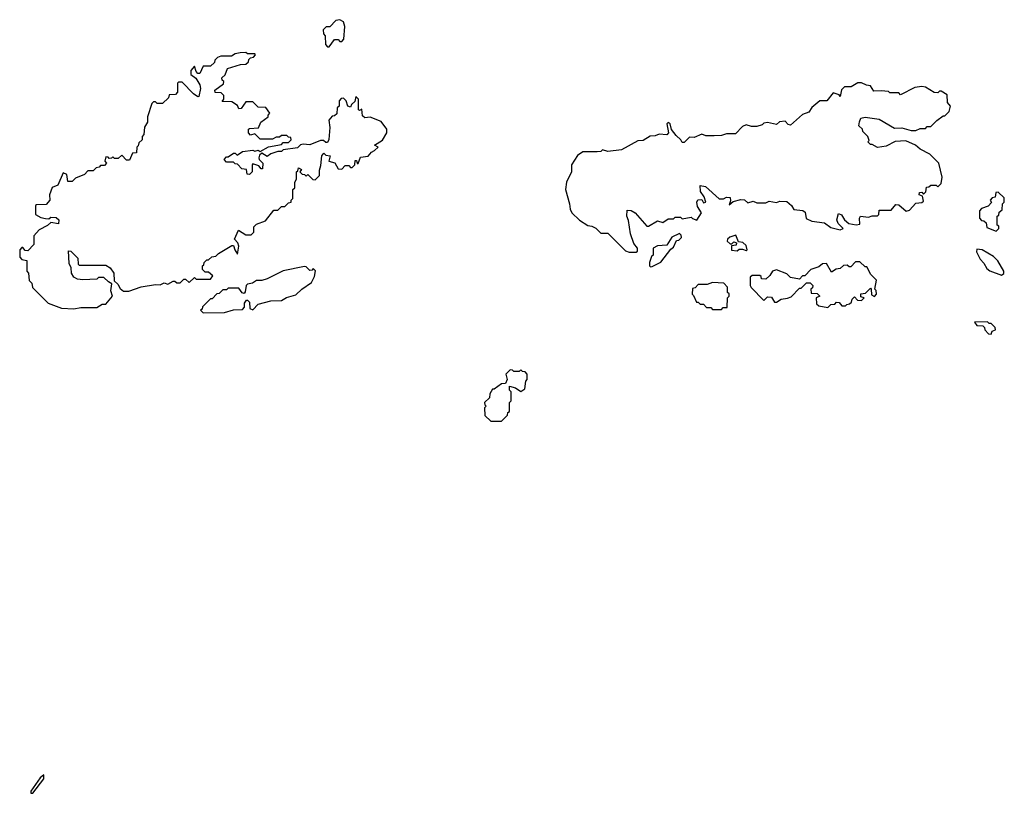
# Model space of a CAD drawing. Extents: x 2323203 to 2567568, y 883585 to 1022917.
# Tile 163 of 256: x 2514660 to 2520210, y 932563 to 936922. Entities that reach past the tile are written whole.
import ezdxf

# ---------------------------------------------------------------- set-up
doc = ezdxf.new("R2010")
doc.units = 0

msp = doc.modelspace()

# ---------------------------------------------------------------- linework, layer by layer
at = {"layer": '0CON10XD'}
for points in [[(2516405, 936770), (2516435, 936810), (2516455, 936810), (2516465, 936800), (2516475, 936800), (2516487, 936813), (2516492.5, 936885), (2516485, 936910), (2516465, 936922.5), (2516441.7, 936918.3), (2516408.3, 936881.7), (2516388.3, 936881.7), (2516370, 936865), (2516373, 936843), (2516381.7, 936831.7), (2516383, 936783), (2516395, 936770), (2516405, 936770)], [(2514965, 935292.5), (2515005, 935300), (2515095, 935300), (2515125, 935320), (2515145, 935320), (2515182.5, 935365), (2515173.3, 935395), (2515180, 935435), (2515160, 935445), (2515135, 935470), (2515105, 935470), (2515095, 935460), (2515015, 935456.7), (2514985, 935460), (2514965, 935472.5), (2514952.5, 935495), (2514950, 935525), (2514938.3, 935548.3), (2514935, 935620), (2514948.3, 935618.3), (2514988.3, 935578.3), (2514990, 935545), (2514995, 935540), (2515145, 935540), (2515170, 935525), (2515190, 935495), (2515191.7, 935451.7), (2515213, 935433), (2515227, 935407), (2515245, 935393.3), (2515275, 935393.3), (2515345, 935417.5), (2515425, 935430), (2515451.7, 935428.3), (2515475, 935440), (2515495, 935432.5), (2515525, 935450), (2515535, 935450), (2515545, 935440), (2515565, 935440), (2515585, 935460), (2515595, 935460), (2515615, 935442.5), (2515645, 935470), (2515655, 935460), (2515735, 935460), (2515748.3, 935478.3), (2515725, 935500), (2515705, 935500), (2515690, 935515), (2515690, 935535), (2515698.3, 935541.7), (2515700, 935555), (2515715, 935570), (2515725, 935570), (2515743, 935587), (2515765, 935590), (2515780, 935605), (2515855, 935650), (2515865, 935650), (2515872.5, 935625), (2515888.3, 935601.7), (2515896.1, 935646.1), (2515890, 935665), (2515870, 935685), (2515893.6, 935736.4), (2515935, 935710), (2515965, 935710), (2515980, 935725), (2515980, 935755), (2515995, 935770), (2516045, 935790), (2516091.7, 935848.3), (2516115, 935850), (2516135, 935870), (2516155, 935870), (2516175, 935890), (2516190, 935895), (2516190, 935905), (2516200, 935915), (2516200, 935965), (2516210, 935975), (2516210, 936005), (2516220, 936025), (2516220, 936065), (2516228.3, 936071.7), (2516231.7, 936088.3), (2516248.3, 936078.3), (2516240, 936065), (2516251.7, 936051.7), (2516265, 936050), (2516275, 936040), (2516285, 936050), (2516311.7, 936021.7), (2516325, 936020), (2516350, 936045), (2516350, 936075), (2516358.3, 936101.7), (2516362.5, 936155), (2516375, 936170), (2516385, 936160), (2516410, 936155), (2516402.5, 936125), (2516436.4, 936116.4), (2516455, 936082.5), (2516475, 936080), (2516495, 936100), (2516515, 936100), (2516525, 936090), (2516535, 936090), (2516550, 936105), (2516551.7, 936128.3), (2516558.3, 936128.3), (2516561.7, 936111.7), (2516568.3, 936111.7), (2516581.7, 936148.3), (2516625, 936153.3), (2516643.6, 936176.4), (2516660, 936185), (2516680, 936205), (2516660, 936215), (2516705, 936243.3), (2516730, 936285), (2516730, 936305), (2516698.3, 936348.3), (2516635, 936372.5), (2516605, 936370), (2516591.7, 936381.7), (2516588.3, 936418.3), (2516575, 936410), (2516570, 936415), (2516570, 936475), (2516555, 936490), (2516548.3, 936461.7), (2516530, 936445), (2516525, 936430), (2516510, 936435), (2516500, 936465), (2516485, 936480), (2516471.7, 936478.3), (2516460, 936465), (2516460, 936435), (2516450, 936425), (2516448.3, 936391.7), (2516435, 936380), (2516421.7, 936378.3), (2516403, 936357), (2516407.5, 936315), (2516403, 936247), (2516395, 936230), (2516385, 936230), (2516371.7, 936241.7), (2516355, 936242.5), (2516295, 936217.5), (2516258.3, 936221.7), (2516243, 936217), (2516225, 936200), (2516145, 936190), (2516135, 936180), (2516115, 936180), (2516075, 936167.5), (2516055, 936152.5), (2516025, 936170), (2516011.7, 936158.3), (2516007.5, 936145), (2516010, 936135), (2516030, 936115), (2516028.3, 936081.7), (2516021.7, 936081.7), (2516008.3, 936098.3), (2515975, 936110), (2515970, 936105), (2515970, 936065), (2515955, 936050), (2515941.7, 936051.7), (2515938.3, 936078.3), (2515911.7, 936081.7), (2515888.3, 936108.3), (2515875, 936110), (2515865, 936120), (2515825, 936120), (2515812.5, 936135), (2515825, 936150), (2515835, 936150), (2515865, 936170), (2515875, 936170), (2515885, 936160), (2515915, 936180), (2515975, 936187.5), (2515985, 936182.5), (2516005, 936187.5), (2516015, 936180), (2516063, 936207), (2516135, 936220), (2516145, 936230), (2516175, 936230), (2516190, 936245), (2516188.3, 936258.3), (2516175, 936260), (2516165, 936270), (2516135, 936270), (2516125, 936260), (2516105, 936260), (2516085, 936250), (2516015, 936250), (2515985, 936280), (2515961.7, 936271.7), (2515950, 936285), (2515950, 936305), (2515955, 936310), (2516007, 936313), (2516020, 936345), (2516060, 936375), (2516060, 936385), (2516070, 936395), (2516048.3, 936428.3), (2516005, 936430), (2515975, 936460), (2515935, 936460), (2515908.3, 936421.7), (2515895, 936420), (2515888.3, 936438.3), (2515855, 936460), (2515801.7, 936461.7), (2515810, 936475), (2515810, 936495), (2515795, 936510), (2515761.7, 936511.7), (2515760, 936525), (2515808.3, 936561.7), (2515810, 936575), (2515801.7, 936581.7), (2515800, 936595), (2515818.3, 936611.7), (2515831.7, 936648.3), (2515905, 936670), (2515935, 936672.5), (2515950, 936685), (2515951.7, 936698.3), (2515961.7, 936708.3), (2515978.3, 936711.7), (2515990, 936725), (2515985, 936730), (2515945, 936730), (2515935, 936737.5), (2515903.3, 936736.7), (2515875, 936730), (2515853, 936717), (2515793, 936717), (2515775, 936710), (2515760, 936695), (2515758.3, 936681.7), (2515735, 936660), (2515695, 936660), (2515675, 936620), (2515665, 936620), (2515655, 936630), (2515645, 936660), (2515624.1, 936635.9), (2515623.9, 936613.9), (2515653, 936593), (2515676.2, 936555), (2515680, 936535), (2515670, 936490), (2515665, 936487.5), (2515640, 936505), (2515575, 936570), (2515555, 936570), (2515550, 936565), (2515550, 936515), (2515538.3, 936501.7), (2515501.7, 936498.3), (2515498.3, 936481.7), (2515465, 936450), (2515435, 936450), (2515425, 936460), (2515415, 936460), (2515405, 936450), (2515380, 936375), (2515380, 936345), (2515363, 936317), (2515360, 936275), (2515350, 936265), (2515350, 936245), (2515331.7, 936228.3), (2515328.3, 936211.7), (2515320, 936205), (2515318.3, 936171.7), (2515295, 936170), (2515278.3, 936131.7), (2515261.7, 936131.7), (2515235, 936160), (2515215, 936140), (2515195, 936140), (2515185, 936150), (2515178.3, 936141.7), (2515165, 936140), (2515158.3, 936148.3), (2515145, 936150), (2515140, 936125), (2515150, 936115), (2515138.3, 936101.7), (2515115, 936100), (2515108.3, 936091.7), (2515091.7, 936088.3), (2515075, 936070), (2515045, 936070), (2515025, 936050), (2514975, 936030), (2514955, 936010), (2514931.7, 936011.7), (2514925, 936050), (2514905, 936060), (2514875, 935990), (2514843.9, 935976.1), (2514827.5, 935935), (2514830, 935905), (2514808.3, 935881.7), (2514755, 935880), (2514750, 935875), (2514750, 935825), (2514778.3, 935808.3), (2514805, 935802.5), (2514825, 935800), (2514835, 935810), (2514865, 935807.5), (2514880, 935795), (2514878.3, 935771.7), (2514835, 935780), (2514817, 935763), (2514770.7, 935739.3), (2514740, 935705), (2514740, 935655), (2514705, 935620), (2514691.7, 935621.7), (2514678.3, 935638.3), (2514671.7, 935638.3), (2514660, 935625), (2514660, 935585), (2514671.7, 935571.7), (2514700, 935565), (2514700, 935505), (2514710, 935495), (2514713, 935453), (2514728.3, 935438.3), (2514733, 935413), (2514820, 935325), (2514895, 935297.5), (2514965, 935292.5)], [(2518135, 935612.5), (2518141.7, 935618.3), (2518142.5, 935635), (2518121.7, 935661.7), (2518102.5, 935715), (2518091.7, 935791.7), (2518082.5, 935815), (2518085, 935850), (2518107, 935847), (2518130, 935835), (2518195, 935760), (2518205, 935760), (2518255, 935790), (2518285, 935780), (2518315, 935800), (2518345, 935800), (2518355, 935810), (2518385, 935810), (2518395, 935800), (2518445, 935810), (2518451.7, 935801.7), (2518477, 935793), (2518502.5, 935835), (2518480.7, 935870.7), (2518477.5, 935895), (2518483, 935907), (2518505, 935910), (2518515, 935890), (2518527.5, 935895), (2518517.5, 935925), (2518497.5, 935955), (2518495, 935987.5), (2518525, 935982.5), (2518603, 935913), (2518626.4, 935913.6), (2518645, 935922.5), (2518665, 935920), (2518667.5, 935902.5), (2518660, 935880), (2518681.2, 935898.8), (2518725, 935910), (2518745, 935907.5), (2518765, 935890), (2518795, 935900), (2518815, 935890), (2518865, 935890), (2518885, 935900), (2518925, 935892.5), (2518945, 935900), (2518985, 935897.5), (2519010, 935875), (2519023, 935853), (2519075, 935847.5), (2519088.3, 935838.3), (2519093, 935803), (2519125, 935786.7), (2519197, 935777), (2519232.1, 935752.1), (2519285, 935737.5), (2519302.5, 935745), (2519274.2, 935774.2), (2519266.7, 935795), (2519275, 935830), (2519293, 935823), (2519310, 935795), (2519334, 935774), (2519375, 935767.5), (2519395, 935770), (2519393.3, 935805), (2519400, 935815), (2519445, 935810), (2519465, 935817.5), (2519495, 935817.5), (2519502.5, 935825), (2519505, 935850), (2519571.7, 935848.3), (2519598.3, 935881.7), (2519615, 935880), (2519657, 935843), (2519675, 935850), (2519711.7, 935888.3), (2519745, 935892.5), (2519755, 935900), (2519748.3, 935928.3), (2519730, 935935), (2519731.7, 935948.3), (2519745, 935950), (2519755, 935940), (2519767, 935953), (2519771.7, 935978.3), (2519785, 935980), (2519795, 935990), (2519825, 935990), (2519835, 935980), (2519855, 936000), (2519860, 936035), (2519840, 936115), (2519790, 936165), (2519735, 936192.5), (2519710, 936215), (2519655, 936240), (2519595, 936236.7), (2519545, 936210), (2519495, 936202.5), (2519465, 936220), (2519455, 936220), (2519440, 936235), (2519447.5, 936242.5), (2519440, 936265), (2519411.7, 936291.7), (2519410, 936305), (2519390, 936325), (2519393, 936347), (2519401.7, 936368.3), (2519425, 936372.5), (2519505, 936362.5), (2519591.7, 936311.7), (2519633, 936313), (2519685, 936297.5), (2519711.7, 936298.3), (2519735, 936310), (2519765, 936310), (2519775, 936320), (2519795, 936320), (2519830, 936355), (2519865, 936380), (2519875, 936380), (2519900, 936405), (2519907.5, 936435), (2519890, 936455), (2519888.3, 936498.3), (2519855, 936520), (2519845, 936520), (2519835, 936510), (2519815, 936512.5), (2519765, 936542.5), (2519745, 936546.7), (2519705, 936540), (2519625, 936500), (2519615, 936510), (2519565, 936510), (2519557, 936517), (2519515, 936522.5), (2519475, 936520), (2519455, 936550), (2519433, 936553), (2519405, 936567.5), (2519385, 936567.5), (2519346.4, 936543.6), (2519310, 936545), (2519293, 936527), (2519285, 936490), (2519278.3, 936498.3), (2519245, 936510), (2519210, 936465), (2519170, 936465), (2519125, 936427.5), (2519108.8, 936401.2), (2519071.7, 936388.3), (2519005, 936327.5), (2518991.7, 936331.7), (2518975, 936350), (2518943, 936347), (2518925, 936332.5), (2518875, 936342.5), (2518855, 936340), (2518845, 936330), (2518815, 936320), (2518785, 936320), (2518755, 936330), (2518735, 936320), (2518695, 936280), (2518645, 936280), (2518615, 936270), (2518575, 936267.5), (2518528.3, 936268.3), (2518505, 936277.5), (2518461.7, 936258.3), (2518435, 936260), (2518405, 936230), (2518395, 936230), (2518387.5, 936245), (2518359.6, 936269.5), (2518333.3, 936303.3), (2518325.7, 936335.7), (2518315, 936342.5), (2518307.5, 936335), (2518317.5, 936285), (2518307, 936273), (2518265, 936277.5), (2518241.7, 936268.3), (2518213, 936267), (2518175, 936242.5), (2518145, 936240), (2518051.7, 936188.3), (2517975, 936180), (2517945, 936190), (2517935, 936180), (2517915, 936177.5), (2517835, 936177.5), (2517805, 936157.5), (2517770, 936105), (2517770, 936065), (2517743, 936007), (2517736.2, 935965), (2517760, 935885), (2517762.5, 935855), (2517772.5, 935835), (2517815, 935792.5), (2517863, 935763), (2517885, 935760), (2517907, 935747), (2517935, 935720), (2517975, 935720), (2518075, 935620), (2518095, 935612.5), (2518135, 935612.5)], [(2520165, 935730), (2520180, 935745), (2520178.3, 935758.3), (2520170, 935765), (2520170, 935815), (2520178.3, 935821.7), (2520181.7, 935838.3), (2520198.3, 935851.7), (2520200, 935885), (2520210, 935895), (2520208.3, 935918.3), (2520175, 935950), (2520161.7, 935948.3), (2520158.3, 935921.7), (2520141.7, 935918.3), (2520130, 935905), (2520138.3, 935891.7), (2520118.3, 935871.7), (2520081.7, 935858.3), (2520070, 935845), (2520070, 935805), (2520081.7, 935791.7), (2520095, 935790), (2520108.3, 935778.3), (2520111.7, 935751.7), (2520165, 935730)], [(2518215, 935530), (2518225, 935532.5), (2518273, 935557), (2518330, 935630), (2518345, 935640), (2518361.7, 935678.3), (2518375, 935680), (2518390, 935695), (2518388.3, 935708.3), (2518378.3, 935718.3), (2518335, 935697.5), (2518308.3, 935651.7), (2518255, 935647.5), (2518230, 935635), (2518230, 935595), (2518221.7, 935588.3), (2518210, 935555), (2518210, 935535), (2518215, 935530)], [(2518705, 935620), (2518715, 935630), (2518735, 935630), (2518755, 935622.5), (2518760, 935625), (2518755, 935650), (2518737, 935667), (2518711.7, 935671.7), (2518697.5, 935707.5), (2518663, 935697), (2518650, 935685), (2518647.5, 935675), (2518665, 935660), (2518675, 935660), (2518685, 935670), (2518700, 935665), (2518698.3, 935651.7), (2518671.7, 935648.3), (2518673, 935623), (2518705, 935620)], [(2520195, 935483.3), (2520207.5, 935492.5), (2520206.7, 935505), (2520173.3, 935563.3), (2520148.3, 935588.3), (2520086.1, 935626.1), (2520055, 935630), (2520053.3, 935615), (2520073, 935573), (2520095, 935550), (2520110.7, 935520.7), (2520128.3, 935508.3), (2520195, 935483.3)], [(2515695, 935270), (2515815, 935273.3), (2515865, 935287.5), (2515915, 935290), (2515927, 935303), (2515927.5, 935325), (2515938.3, 935341.7), (2515945, 935342.5), (2515955, 935330), (2515957.5, 935295), (2515975, 935287.5), (2516005, 935320), (2516075, 935337.5), (2516135, 935340), (2516163, 935357), (2516217, 935373), (2516250, 935405), (2516305, 935442.5), (2516322.5, 935475), (2516327, 935507), (2516315, 935520), (2516308.3, 935511.7), (2516295, 935510), (2516275, 935530), (2516265, 935532.5), (2516145, 935507.5), (2516055, 935462.5), (2516025, 935452.5), (2515995, 935452.5), (2515971.7, 935438.3), (2515945, 935432.5), (2515937.5, 935425), (2515931.7, 935388.3), (2515925, 935380), (2515913.6, 935383.6), (2515895, 935410), (2515835, 935410), (2515825, 935400), (2515805, 935400), (2515785, 935380), (2515771.7, 935378.3), (2515745, 935350), (2515735, 935350), (2515690, 935305), (2515688.3, 935291.7), (2515680, 935285), (2515695, 935270)], [(2519215, 935300), (2519231.7, 935318.3), (2519255, 935320), (2519265, 935330), (2519278.3, 935328.3), (2519295, 935310), (2519315, 935310), (2519321.7, 935318.3), (2519338.3, 935321.7), (2519348.3, 935331.7), (2519351.7, 935348.3), (2519365, 935360), (2519381.7, 935341.7), (2519405, 935340), (2519420, 935355), (2519401.7, 935361.7), (2519401.7, 935378.3), (2519428.3, 935381.7), (2519455, 935410), (2519460, 935405), (2519461.7, 935371.7), (2519477.5, 935362.5), (2519490, 935375), (2519487, 935397), (2519480, 935405), (2519490, 935455), (2519457, 935487), (2519435, 935530), (2519425, 935530), (2519395, 935557.5), (2519371.7, 935558.3), (2519345, 935530), (2519335, 935530), (2519325, 935540), (2519303, 935537), (2519285, 935520), (2519262.5, 935517.5), (2519235, 935500), (2519208.3, 935548.3), (2519185, 935547.5), (2519165, 935530), (2519120, 935515), (2519085, 935480), (2519071.7, 935478.3), (2519055, 935460), (2519005, 935470), (2518985, 935490), (2518925, 935512.5), (2518903.6, 935506.4), (2518888.3, 935481.7), (2518865, 935460), (2518841.7, 935461.7), (2518840, 935475), (2518831.7, 935481.7), (2518788.3, 935481.7), (2518778.3, 935471.7), (2518777.5, 935425), (2518783.9, 935413.9), (2518855, 935340), (2518875, 935360), (2518898.3, 935358.3), (2518915, 935330), (2518925, 935330), (2518953, 935347), (2518987, 935353), (2519008.3, 935361.7), (2519055, 935410), (2519065, 935410), (2519095, 935440), (2519115, 935440), (2519130, 935425), (2519128.3, 935411.7), (2519120, 935405), (2519121.7, 935381.7), (2519155, 935380), (2519170, 935365), (2519150, 935355), (2519151.7, 935321.7), (2519165, 935310), (2519215, 935300)], [(2518615, 935290), (2518625, 935300), (2518648.3, 935301.7), (2518650, 935355), (2518660, 935365), (2518658.3, 935378.3), (2518650, 935385), (2518650, 935415), (2518628.3, 935438.3), (2518565, 935442.5), (2518535, 935430), (2518485, 935430), (2518468.3, 935411.7), (2518451.7, 935408.3), (2518450, 935375), (2518458.3, 935368.3), (2518475, 935330), (2518485, 935330), (2518495, 935320), (2518515, 935320), (2518531.7, 935301.7), (2518555, 935300), (2518565, 935290), (2518615, 935290)], [(2520135, 935150), (2520141.7, 935168.3), (2520160, 935175), (2520158.3, 935188.3), (2520135, 935210), (2520125, 935210), (2520115, 935220), (2520041.7, 935218.3), (2520055, 935200), (2520088.3, 935198.3), (2520098.3, 935188.3), (2520100, 935175), (2520121.7, 935151.7), (2520135, 935150)], [(2517375, 934660), (2517410, 934695), (2517411.7, 934708.3), (2517420, 934715), (2517420, 934765), (2517430, 934775), (2517430, 934825), (2517420, 934835), (2517421.7, 934858.3), (2517455, 934847.5), (2517485, 934827.5), (2517507, 934843), (2517512.5, 934885), (2517520, 934895), (2517520, 934925), (2517508.3, 934938.3), (2517495, 934940), (2517485, 934950), (2517475, 934940), (2517445, 934940), (2517438.3, 934948.3), (2517425, 934950), (2517400, 934925), (2517407.5, 934895), (2517398.3, 934871.7), (2517375, 934870), (2517335, 934840), (2517325, 934840), (2517310, 934815), (2517308.3, 934791.7), (2517280, 934765), (2517281.7, 934751.7), (2517290, 934745), (2517280, 934735), (2517281.7, 934691.7), (2517315, 934660), (2517375, 934660)], [(2514735, 932563.3), (2514795.5, 932644.5), (2514796.7, 932666.7), (2514775, 932650), (2514723.3, 932575), (2514723.3, 932563.3), (2514735, 932563.3)]]:
    msp.add_lwpolyline(points, dxfattribs=at)

doc.saveas('drawing.dxf')
